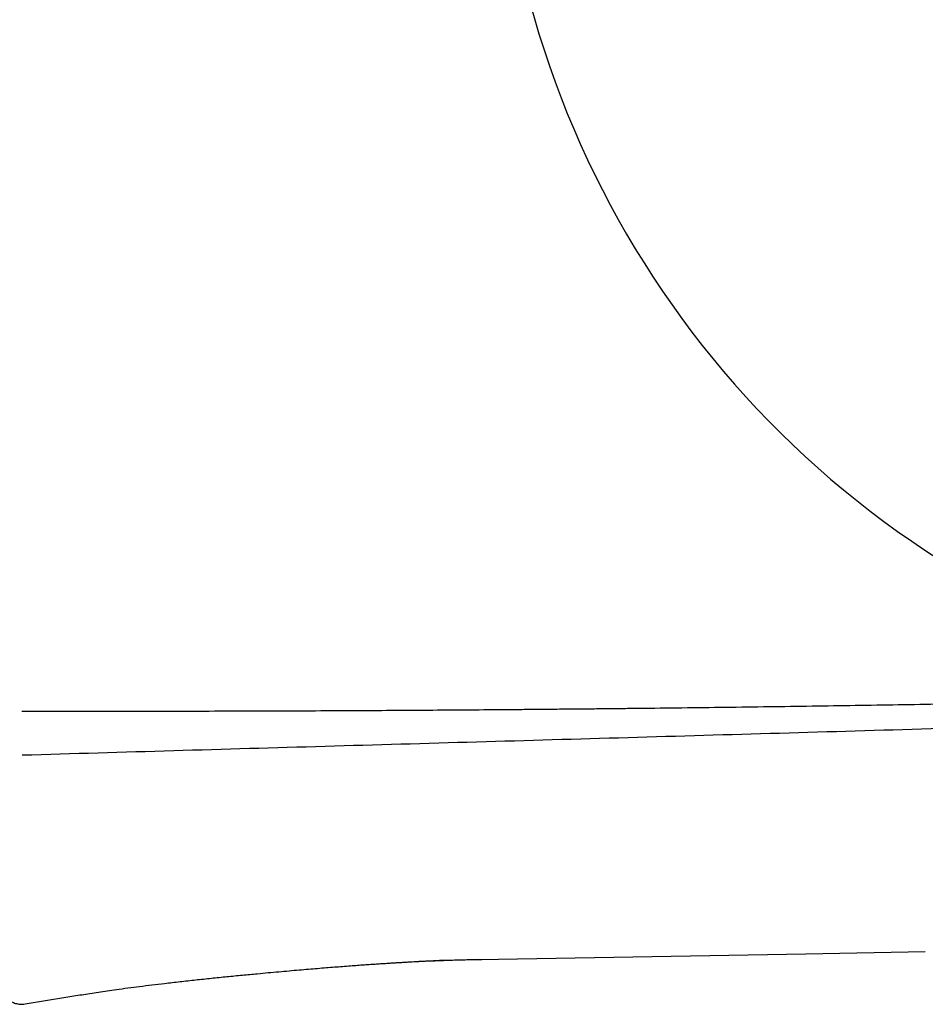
# Model space of a CAD drawing. Header units: millimetres. Extents: x 8 to 730, y 12 to 365.
# Tile 37 of 48: x 660 to 681, y 310 to 333. Entities that reach past the tile are written whole.
import ezdxf

# ---------------------------------------------------------------- set-up
doc = ezdxf.new("R2010")
doc.units = ezdxf.units.MM

msp = doc.modelspace()

# ---------------------------------------------------------------- linework, layer by layer
at = {"color": 7, "linetype": 'Continuous', "lineweight": 30}
for p, q in [((670.565, 310.771), (678.36, 310.907)), ((678.36, 310.907), (681.215, 310.957)), ((670.546, 310.771), (670.565, 310.771)), ((670.63, 310.772), (670.63, 310.772)), ((659.726, 309.707), (660.7, 309.868))]:
    msp.add_line(p, q, dxfattribs=at)
msp.add_arc((693.742, 339.519), 22.741, 180.4451, 245.9896, dxfattribs=at)
for points, knots in [([(659.644, 316.7), (660.328, 316.7), (661.692, 316.698), (663.735, 316.701), (665.769, 316.706), (667.714, 316.715), (669.571, 316.726), (670.884, 316.736), (671.738, 316.743), (672.133, 316.747), (672.529, 316.751), (672.924, 316.754), (673.319, 316.758), (673.713, 316.762), (674.323, 316.769), (675.146, 316.778), (676.184, 316.791), (677.219, 316.804), (678.252, 316.819), (679.283, 316.834), (680.312, 316.85), (681.4, 316.869), (682.547, 316.889), (683.753, 316.912), (685.078, 316.939), (686.001, 316.959), (686.523, 316.97)], [0, 0, 0, 0, 0.076306, 0.152293, 0.227962, 0.303312, 0.369357, 0.435155, 0.449893, 0.464618, 0.47933, 0.49403, 0.508718, 0.523393, 0.538056, 0.576727, 0.615321, 0.653838, 0.692278, 0.730642, 0.768929, 0.807139, 0.852084, 0.896934, 0.941688, 1, 1, 1, 1]), ([(688.026, 316.474), (687.007, 316.443), (684.783, 316.376), (681.353, 316.274), (677.736, 316.169), (674.119, 316.064), (670.503, 315.96), (666.887, 315.856), (663.272, 315.751), (660.863, 315.68), (659.658, 315.644)], [0, 0, 0, 0, 0.107717, 0.235214, 0.362701, 0.490182, 0.617655, 0.745118, 0.872567, 1, 1, 1, 1]), ([(660.7, 309.868), (660.763, 309.879), (660.889, 309.899), (661.079, 309.93), (661.275, 309.961), (661.477, 309.992), (661.688, 310.023), (661.921, 310.056), (662.179, 310.091), (662.462, 310.128), (662.755, 310.164), (663.076, 310.202), (663.425, 310.242), (663.797, 310.283), (664.171, 310.323), (664.542, 310.361), (664.908, 310.397), (665.236, 310.428), (665.527, 310.455), (665.78, 310.478), (666.025, 310.5), (666.261, 310.521), (666.487, 310.54), (666.704, 310.558), (666.911, 310.575), (667.11, 310.591), (667.302, 310.605), (667.486, 310.619), (667.659, 310.632), (667.821, 310.644), (667.972, 310.654), (668.111, 310.664), (668.238, 310.672), (668.354, 310.679), (668.462, 310.686), (668.565, 310.693), (668.666, 310.699), (668.767, 310.704), (668.867, 310.71), (669.038, 310.719), (669.276, 310.731), (669.539, 310.743), (669.756, 310.751), (669.929, 310.757), (670.099, 310.762), (670.272, 310.766), (670.449, 310.769), (670.57, 310.771), (670.632, 310.772)], [0, 0, 0, 0, 0.019135, 0.038394, 0.05813, 0.078582, 0.099893, 0.122127, 0.149519, 0.178118, 0.207775, 0.2383, 0.27546, 0.313137, 0.350933, 0.388467, 0.425391, 0.461397, 0.487639, 0.513123, 0.537771, 0.561518, 0.584314, 0.606123, 0.626918, 0.646685, 0.666284, 0.684753, 0.702104, 0.718356, 0.733533, 0.747666, 0.76021, 0.771862, 0.782652, 0.792791, 0.80289, 0.812985, 0.823061, 0.833106, 0.864327, 0.894755, 0.91239, 0.929648, 0.946564, 0.963719, 0.981463, 1, 1, 1, 1]), ([(669.011, 310.72), (669.049, 310.722), (669.12, 310.726), (669.223, 310.731), (669.315, 310.735), (669.398, 310.739), (669.469, 310.743), (669.531, 310.746), (669.581, 310.748), (669.621, 310.75), (669.653, 310.751), (669.682, 310.752), (669.707, 310.752), (669.729, 310.752), (669.747, 310.752), (669.763, 310.752), (669.77, 310.752), (669.773, 310.753)], [0, 0, 0, 0, 0.133666, 0.254364, 0.362135, 0.457045, 0.539194, 0.608726, 0.665871, 0.706028, 0.73953, 0.771984, 0.806251, 0.844732, 0.889159, 0.940673, 1, 1, 1, 1]), ([(670.546, 310.771), (670.549, 310.771), (670.557, 310.771), (670.564, 310.774), (670.567, 310.776)], [0, 0, 0, 0, 0.517672, 1, 1, 1, 1]), ([(659.144, 310.2), (659.144, 310.187), (659.145, 310.164), (659.148, 310.134), (659.152, 310.111), (659.156, 310.092), (659.16, 310.073), (659.166, 310.053), (659.178, 310.015), (659.202, 309.962), (659.238, 309.907), (659.272, 309.865), (659.306, 309.83), (659.35, 309.794), (659.398, 309.763), (659.449, 309.739), (659.498, 309.721), (659.551, 309.708), (659.608, 309.7), (659.667, 309.699), (659.706, 309.704), (659.726, 309.707)], [0, 0, 0, 0, 0.045178, 0.0799949, 0.1039674, 0.1254307, 0.1479442, 0.1715255, 0.1961897, 0.2853051, 0.3747089, 0.4201296, 0.4747281, 0.5404166, 0.616723, 0.6730649, 0.7332774, 0.7967996, 0.8629535, 0.9309652, 1, 1, 1, 1])]:
    msp.add_open_spline(points, degree=3, knots=knots, dxfattribs=at)

doc.saveas('drawing.dxf')
